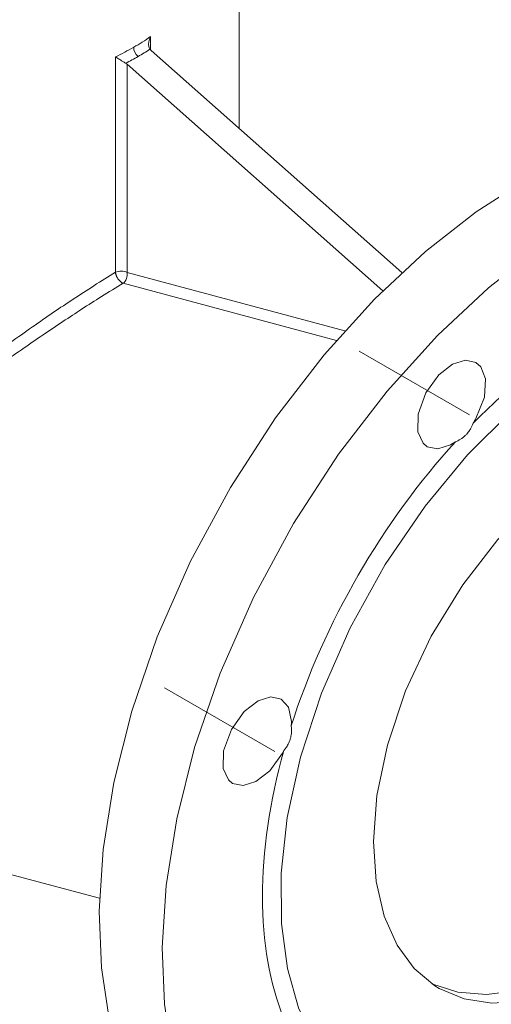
# Model space of a CAD drawing. Header units: millimetres. Extents: x 0 to 594, y 0 to 420.
# Tile 25 of 34: x 496 to 523, y 186 to 244. Entities that reach past the tile are written whole.
import ezdxf

# ---------------------------------------------------------------- set-up
doc = ezdxf.new("R2010")
doc.units = ezdxf.units.MM
doc.linetypes.add('K5LT_AXLED', pattern=[12, 7.5, -1.5, 1.5, -1.5])
doc.linetypes.add('K5LT_THIN', pattern=[0])
doc.layers.add('Системный слой (1)', color=251, linetype='Continuous', true_color=0x6c6c6c)

# ---------------------------------------------------------------- blocks, each defined once
blk = doc.blocks.new('U178')
at = {"layer": 'Системный слой (1)', "color": 7, "linetype": 'K5LT_THIN', "lineweight": 18, "true_color": 0xffffff}
for p, q in [((534.157, 220.245), (532.231, 219.747)), ((535.95, 220.359), (534.157, 220.245)), ((537.589, 220.103), (535.95, 220.359)), ((539.053, 219.488), (537.589, 220.103)), ((532.231, 219.747), (530.194, 218.846)), ((539.25, 219.369), (539.053, 219.488)), ((540.488, 218.355), (539.25, 219.369)), ((530.194, 218.846), (528.076, 217.522)), ((541.505, 216.997), (540.488, 218.355)), ((528.076, 217.522), (525.912, 215.754)), ((542.274, 215.301), (541.505, 216.997)), ((525.912, 215.754), (523.756, 213.528)), ((542.763, 213.269), (542.274, 215.301)), ((523.756, 213.528), (521.689, 210.856)), ((542.936, 210.905), (542.763, 213.269)), ((521.689, 210.856), (519.831, 207.816)), ((542.731, 208.101), (542.936, 210.8)), ((542.936, 210.8), (542.936, 210.905)), ((519.831, 207.816), (518.318, 204.584)), ((542.111, 205.111), (542.731, 208.101)), ((541.038, 201.915), (542.111, 205.111)), ((518.318, 204.584), (517.245, 201.389)), ((539.525, 198.684), (541.038, 201.915)), ((517.245, 201.389), (516.625, 198.399)), ((516.625, 198.399), (516.42, 195.7)), ((537.667, 195.644), (539.525, 198.684)), ((516.42, 195.7), (516.579, 193.322)), ((535.6, 192.972), (537.667, 195.644)), ((516.579, 193.322), (517.056, 191.277)), ((533.444, 190.746), (535.6, 192.972)), ((517.056, 191.277), (517.814, 189.566)), ((531.281, 188.978), (533.444, 190.746)), ((517.814, 189.566), (518.821, 188.195)), ((529.162, 187.654), (531.281, 188.978)), ((518.821, 188.195), (520.051, 187.166)), ((527.125, 186.753), (529.162, 187.654)), ((520.051, 187.166), (520.303, 187.012)), ((520.303, 187.012), (521.767, 186.397)), ((525.199, 186.255), (527.125, 186.753)), ((521.767, 186.397), (523.406, 186.141)), ((523.406, 186.141), (525.199, 186.255))]:
    blk.add_line(p, q, dxfattribs=at)
blk = doc.blocks.new('U184')
at = {"layer": 'Системный слой (1)', "color": 7, "linetype": 'K5LT_THIN', "lineweight": 18, "true_color": 0xffffff}
for p, q in [((503.213, 243.08), (503.278, 243.23)), ((503.155, 242.766), (503.171, 242.924)), ((503.163, 242.662), (503.155, 242.766)), ((503.19, 242.565), (503.163, 242.662)), ((503.171, 242.924), (503.213, 243.08)), ((503.237, 242.482), (503.19, 242.565))]:
    blk.add_line(p, q, dxfattribs=at)
blk = doc.blocks.new('U187')
at = {"layer": 'Системный слой (1)', "color": 7, "linetype": 'K5LT_THIN', "lineweight": 18, "true_color": 0xffffff}
for p, q in [((526.2, 230.742), (523.204, 228.391)), ((523.204, 228.391), (520.194, 225.575)), ((520.194, 225.575), (517.224, 222.294)), ((517.224, 222.294), (514.362, 218.57)), ((514.362, 218.57), (511.701, 214.465)), ((511.701, 214.465), (509.345, 210.102)), ((509.345, 210.102), (507.385, 205.641)), ((507.385, 205.641), (505.873, 201.246)), ((505.873, 201.246), (504.815, 197.036)), ((504.815, 197.036), (504.189, 193.083)), ((504.189, 193.083), (503.96, 189.427)), ((503.96, 189.427), (504.092, 186.085)), ((504.092, 186.085), (504.553, 183.067))]:
    blk.add_line(p, q, dxfattribs=at)
blk = doc.blocks.new('U188')
at = {"layer": 'Системный слой (1)', "color": 7, "linetype": 'K5LT_THIN', "lineweight": 18, "true_color": 0xffffff}
for p, q in [((537.51, 227.428), (535.318, 227.14)), ((539.554, 227.34), (537.51, 227.428)), ((535.318, 227.14), (532.997, 226.461)), ((541.435, 226.886), (539.554, 227.34)), ((543.134, 226.077), (541.435, 226.886)), ((532.997, 226.461), (530.567, 225.376)), ((544.635, 224.919), (543.134, 226.077)), ((530.567, 225.376), (529.678, 224.887)), ((529.678, 224.887), (527.138, 223.221)), ((545.919, 223.419), (544.635, 224.919)), ((546.965, 221.58), (545.919, 223.419)), ((527.138, 223.221), (524.555, 221.105)), ((547.749, 219.407), (546.965, 221.58)), ((524.555, 221.105), (521.975, 218.527)), ((548.243, 216.902), (547.749, 219.407)), ((521.975, 218.527), (519.463, 215.491)), ((548.416, 214.069), (548.243, 216.902)), ((519.463, 215.491), (517.113, 212.047)), ((548.379, 212.678), (548.416, 214.069)), ((548.016, 209.387), (548.379, 212.678)), ((517.113, 212.047), (515.041, 208.309)), ((547.233, 205.818), (548.016, 209.387)), ((515.041, 208.309), (513.358, 204.459)), ((545.998, 202.041), (547.233, 205.818)), ((513.358, 204.459), (512.123, 200.682)), ((544.315, 198.191), (545.998, 202.041)), ((512.123, 200.682), (511.34, 197.113)), ((542.243, 194.453), (544.315, 198.191)), ((511.34, 197.113), (510.977, 193.822)), ((539.893, 191.008), (542.243, 194.453)), ((510.977, 193.822), (510.992, 190.843)), ((510.992, 190.843), (511.345, 188.188)), ((537.381, 187.973), (539.893, 191.008)), ((511.345, 188.188), (512.002, 185.864)), ((534.801, 185.395), (537.381, 187.973)), ((512.002, 185.864), (512.932, 183.873)), ((532.218, 183.279), (534.801, 185.395)), ((512.932, 183.873), (514.11, 182.219)), ((529.678, 181.613), (532.218, 183.279)), ((514.11, 182.219), (515.515, 180.905)), ((527.675, 180.58), (529.678, 181.613)), ((515.515, 180.905), (517.127, 179.937)), ((525.292, 179.681), (527.675, 180.58)), ((517.127, 179.937), (518.928, 179.321)), ((518.928, 179.321), (520.9, 179.066)), ((520.9, 179.066), (523.027, 179.182)), ((523.027, 179.182), (525.292, 179.681))]:
    blk.add_line(p, q, dxfattribs=at)
blk = doc.blocks.new('U189')
at = {"layer": 'Системный слой (1)', "color": 7, "linetype": 'K5LT_THIN', "lineweight": 18, "true_color": 0xffffff}
for p, q in [((525.435, 234.787), (522.488, 232.886)), ((522.488, 232.886), (519.491, 230.534)), ((519.491, 230.534), (516.482, 227.719)), ((516.482, 227.719), (513.511, 224.438)), ((513.511, 224.438), (510.65, 220.713)), ((510.65, 220.713), (507.989, 216.609)), ((507.989, 216.609), (505.633, 212.245)), ((505.633, 212.245), (503.673, 207.785)), ((503.673, 207.785), (502.161, 203.389)), ((502.161, 203.389), (501.103, 199.179)), ((501.103, 199.179), (500.476, 195.226)), ((500.476, 195.226), (500.247, 191.57)), ((500.247, 191.57), (500.379, 188.229)), ((500.379, 188.229), (500.84, 185.211))]:
    blk.add_line(p, q, dxfattribs=at)
blk = doc.blocks.new('U190')
at = {"layer": 'Системный слой (1)', "color": 7, "linetype": 'K5LT_THIN', "lineweight": 18, "true_color": 0xffffff}
for p, q in [((466.002, 200.162), (462.682, 198.548)), ((462.682, 198.548), (461.291, 197.74)), ((455.353, 192.812), (453.807, 190.739)), ((453.807, 190.739), (452.677, 188.613)), ((452.677, 188.613), (451.958, 186.452)), ((451.958, 186.452), (451.643, 184.275)), ((451.643, 184.275), (451.627, 183.654)), ((451.627, 183.654), (451.826, 181.479)), ((451.826, 181.479), (452.425, 179.324)), ((452.425, 179.324), (453.423, 177.206)), ((453.423, 177.206), (454.82, 175.142)), ((454.82, 175.142), (456.621, 173.152)), ((456.621, 173.152), (458.827, 171.255)), ((458.827, 171.255), (461.444, 169.475)), ((515.217, 170.912), (515.615, 171.209)), ((512.442, 169.11), (515.217, 170.912)), ((461.444, 169.475), (464.475, 167.839)), ((511.415, 168.54), (512.442, 169.11)), ((508.035, 166.949), (511.415, 168.54)), ((464.475, 167.839), (467.921, 166.377)), ((504.203, 165.563), (508.035, 166.949)), ((467.921, 166.377), (471.777, 165.128)), ((499.938, 164.434), (504.203, 165.563)), ((471.777, 165.128), (476.025, 164.134)), ((476.025, 164.134), (480.617, 163.446)), ((495.304, 163.618), (499.938, 164.434)), ((480.617, 163.446), (485.464, 163.112)), ((490.421, 163.167), (495.304, 163.618)), ((485.464, 163.112), (490.421, 163.167))]:
    blk.add_line(p, q, dxfattribs=at)
blk = doc.blocks.new('U224')
at = {"layer": 'Системный слой (1)', "color": 7, "linetype": 'K5LT_THIN', "lineweight": 18, "true_color": 0xffffff}
for p, q in [((539.604, 218.865), (538.601, 219.725)), ((540.621, 217.507), (539.604, 218.865)), ((541.39, 215.811), (540.621, 217.507)), ((541.88, 213.779), (541.39, 215.811)), ((542.052, 211.415), (541.88, 213.779)), ((541.956, 209.516), (542.052, 211.415)), ((541.475, 206.615), (541.956, 209.516)), ((540.551, 203.471), (541.475, 206.615)), ((539.174, 200.228), (540.551, 203.471)), ((537.412, 197.102), (539.174, 200.228)), ((535.398, 194.298), (537.412, 197.102)), ((533.261, 191.925), (535.398, 194.298)), ((531.092, 190.01), (533.261, 191.925)), ((528.954, 188.545), (531.092, 190.01)), ((526.888, 187.51), (528.954, 188.545)), ((519.871, 187.285), (521.394, 186.785)), ((524.924, 186.883), (526.888, 187.51)), ((521.394, 186.785), (523.085, 186.647)), ((523.085, 186.647), (524.924, 186.883))]:
    blk.add_line(p, q, dxfattribs=at)
blk = doc.blocks.new('U236')
at = {"layer": 'Системный слой (1)', "color": 7, "linetype": 'K5LT_THIN', "lineweight": 18, "true_color": 0xffffff}
for p, q in [((510.364, 204.236), (509.612, 203.997)), ((510.987, 204.105), (510.364, 204.236)), ((509.612, 203.997), (508.797, 203.361)), ((511.411, 203.632), (510.987, 204.105)), ((511.582, 202.788), (511.411, 203.632)), ((508.797, 203.361), (508.039, 202.313)), ((508.039, 202.313), (507.576, 201.04)), ((507.576, 201.04), (507.556, 200.002)), ((510.301, 199.868), (511.06, 200.916)), ((511.06, 200.916), (511.137, 201.066)), ((507.556, 200.002), (507.864, 199.329)), ((509.487, 199.232), (510.301, 199.868)), ((507.864, 199.329), (508.112, 199.125)), ((508.112, 199.125), (508.734, 198.994)), ((508.734, 198.994), (509.487, 199.232))]:
    blk.add_line(p, q, dxfattribs=at)
blk = doc.blocks.new('U240')
at = {"layer": 'Системный слой (1)', "color": 7, "linetype": 'K5LT_THIN', "lineweight": 18, "true_color": 0xffffff}
for p, q in [((521.845, 224.121), (521.092, 223.882)), ((522.467, 223.989), (521.845, 224.121)), ((522.761, 223.73), (522.467, 223.989)), ((521.092, 223.882), (520.277, 223.246)), ((523.039, 223.018), (522.761, 223.73)), ((520.277, 223.246), (519.519, 222.198)), ((522.975, 221.941), (523.039, 223.018)), ((519.519, 222.198), (519.056, 220.925)), ((522.467, 220.67), (522.975, 221.941)), ((519.056, 220.925), (519.037, 219.886)), ((519.037, 219.886), (519.344, 219.214)), ((520.967, 219.117), (521.255, 219.297)), ((519.344, 219.214), (519.592, 219.01)), ((519.592, 219.01), (520.215, 218.879)), ((520.215, 218.879), (520.967, 219.117))]:
    blk.add_line(p, q, dxfattribs=at)

msp = doc.modelspace()

# ---------------------------------------------------------------- linework, layer by layer
at = {"layer": 'Системный слой (1)', "color": 7, "linetype": 'K5LT_THIN', "lineweight": 18, "true_color": 0xffffff}
for p, q in [((508.5016, 237.8029), (508.5016, 258.1593)), ((503.2781, 242.4361), (503.2781, 243.2303)), ((501.2056, 229.3088), (501.2056, 242.0337)), ((518.1, 229.2915), (503.3017, 242.414)), ((501.8875, 229.2952), (501.8875, 241.5975)), ((516.978, 228.2159), (501.8875, 241.5975)), ((501.8875, 229.2952), (514.7336, 225.8531)), ((501.651, 228.66), (514.2356, 225.288)), ((491.915, 194.5773), (500.2652, 192.3399))]:
    msp.add_line(p, q, dxfattribs=at)
at = {"layer": 'Системный слой (1)', "color": 30, "linetype": 'K5LT_AXLED', "lineweight": 18, "true_color": 0xff8000}
for p, q in [((515.5854, 224.6429), (522.7618, 220.4996)), ((504.1049, 204.7581), (511.2813, 200.6148))]:
    msp.add_line(p, q, dxfattribs=at)
at = {"layer": 'Системный слой (1)', "color": 7, "linetype": 'K5LT_THIN', "lineweight": 18, "true_color": 0xffffff}
for centre, major_axis, ratio, start_param, end_param in [((487.2516, 256.0338), (-20.7173, 6.7589), 0.6995536, -3.7026091, -3.6335888), ((487.2516, 256.0338), (-20.7173, 6.7589), 0.6995536, -3.7716295, -3.7026091), ((502.6312, 242.3959), (-0.25, 0.433), 0.5773503, 0.7853982, 2.0943951), ((487.1601, 255.6923), (-21.2387, 6.7177), 0.6979017, -3.7562, -3.7097314), ((487.1601, 255.6923), (-21.2387, 6.7177), 0.6979017, -3.7097314, -3.6632628), ((503.6552, 242.6181), (-0.4882, 0.1544), 0.6979017, 0.7990492, 1.0026575), ((501.5339, 241.3934), (-0.4882, 0.1544), 0.6979017, 4.1442502, 4.3478586), ((501.5339, 229.0911), (-0.5, 0), 0.5773503, 3.9269908, 5.4287668), ((501.5339, 229.0911), (-0.1294, -0.483), 0.7071068, 0.6887159, 2.186276), ((529.1477, 203.5561), (-13.625, -23.5992), 0.5773503, 3.9269908, 4.2903615), ((521.0297, 221.4996), (1.4375, 2.4898), 0.5773503, 4.601341, 4.712389), ((529.1477, 203.5561), (-13.625, -23.5992), 0.5773503, 4.3490183, 5.0757597), ((509.5492, 201.6148), (1.4375, 2.4898), 0.5773503, -0.8964461, -0.7853982), ((529.1477, 203.5561), (-13.625, -23.5992), 0.5773503, 5.1344164, 5.8611579)]:
    msp.add_ellipse(centre, major_axis=major_axis, ratio=ratio, start_param=start_param, end_param=end_param, dxfattribs=at)
for points, knots in [([(501.8087, 241.6567), (501.7771, 241.6767), (501.7176, 241.7144), (501.6362, 241.7656), (501.5759, 241.8034), (501.5191, 241.839), (501.4752, 241.8664), (501.4045, 241.9106), (501.3127, 241.9677), (501.2407, 242.0121), (501.2056, 242.0337)], [0, 0, 0, 0, 1.5547246, 2.8400925, 3.8393654, 4.4878047, 5.6776688, 6.1176235, 8.3054699, 11, 11, 11, 11]), ([(501.2056, 229.3088), (500.7913, 229.0573), (499.9705, 228.5463), (498.7412, 227.7483), (497.5248, 226.9315), (496.2882, 226.0757), (494.9919, 225.1525), (493.6528, 224.172), (492.2725, 223.1331), (490.8536, 222.035), (489.4031, 220.8789), (487.9362, 219.6718), (486.489, 218.4375), (485.1155, 217.2172), (483.8686, 216.0564), (482.7807, 214.988), (481.8579, 214.0252), (481.0766, 213.1522), (480.4665, 212.4142), (480.0357, 211.848), (479.8233, 211.5501), (479.7457, 211.4382)], [0, 0, 0, 0, 1.1793827, 2.2747879, 3.2882826, 4.3785204, 5.5075357, 6.6893209, 7.9336115, 9.2421802, 10.6256988, 12.0837038, 13.5943602, 15.1019781, 16.5338102, 17.8413876, 19.0081734, 20.034269, 20.9817711, 21.6204169, 22, 22, 22, 22]), ([(501.651, 228.66), (501.6319, 228.667), (501.603, 228.6808), (501.563, 228.7061), (501.5308, 228.7298), (501.4936, 228.7613), (501.4534, 228.8008), (501.4102, 228.8498), (501.3716, 228.9006), (501.3355, 228.9548), (501.3038, 229.009), (501.274, 229.0684), (501.2503, 229.125), (501.2297, 229.1846), (501.2138, 229.2459), (501.2074, 229.2887), (501.2056, 229.3088)], [0, 0, 0, 0, 1.7309076, 2.5216702, 3.4132914, 4.4583409, 5.6607228, 6.8667589, 8.2866306, 9.2784467, 10.5141932, 11.7852126, 13.0211599, 14.0524707, 15.5565899, 17, 17, 17, 17]), ([(501.651, 228.66), (501.2362, 228.4099), (500.4341, 227.9158), (499.2413, 227.1543), (498.087, 226.3964), (496.8968, 225.5951), (495.6394, 224.7275), (494.324, 223.7978), (492.9709, 222.8183), (491.5747, 221.7828), (490.1412, 220.692), (488.6757, 219.5451), (487.2022, 218.3549), (485.7649, 217.15), (484.4252, 215.9768), (483.2264, 214.8711), (482.2009, 213.866), (481.3111, 212.9297), (480.6019, 212.1162), (480.0701, 211.4421), (479.8002, 211.0678), (479.6929, 210.9121)], [0, 0, 0, 0, 1.1595397, 2.1800476, 3.1263156, 4.1306466, 5.2189578, 6.3396381, 7.5227738, 8.76483, 10.0802517, 11.4713685, 12.9376062, 14.441102, 15.9172373, 17.2890988, 18.5468586, 19.6338241, 20.714953, 21.4718036, 22, 22, 22, 22]), ([(521.255, 219.2967), (521.3218, 219.3236), (521.4355, 219.3769), (521.5744, 219.4599), (521.6904, 219.5416), (521.8032, 219.6345), (521.9135, 219.7442), (522.0099, 219.8588), (522.0819, 219.9595), (522.1567, 220.0796), (522.2301, 220.2204), (522.2779, 220.3386), (522.2991, 220.3988)], [0, 0, 0, 0, 1.8105529, 3.1405276, 4.0415844, 5.3538819, 6.7944948, 7.9264514, 9.0842667, 9.8680385, 11.4326716, 13, 13, 13, 13]), ([(511.1372, 201.0659), (511.1784, 201.1139), (511.2431, 201.1967), (511.3267, 201.3231), (511.3954, 201.4447), (511.4618, 201.5879), (511.5179, 201.7466), (511.5566, 201.9051), (511.5769, 202.0382), (511.5875, 202.1623), (511.59, 202.2874), (511.5831, 202.4124), (511.574, 202.4901), (511.5696, 202.5211)], [0, 0, 0, 0, 1.681045, 2.7827953, 4.0193202, 5.39501, 6.9994144, 8.5361784, 9.7830564, 10.6271184, 11.8907812, 13.1562639, 14, 14, 14, 14])]:
    msp.add_open_spline(points, degree=3, knots=knots, dxfattribs=at)

# ---------------------------------------------------------------- block references
at = {"layer": 'Системный слой (1)'}
for name in ['U184', 'U189', 'U187', 'U188', 'U240', 'U178', 'U224', 'U236', 'U190']:
    msp.add_blockref(name, (0, 0), dxfattribs=at)

doc.saveas('drawing.dxf')
